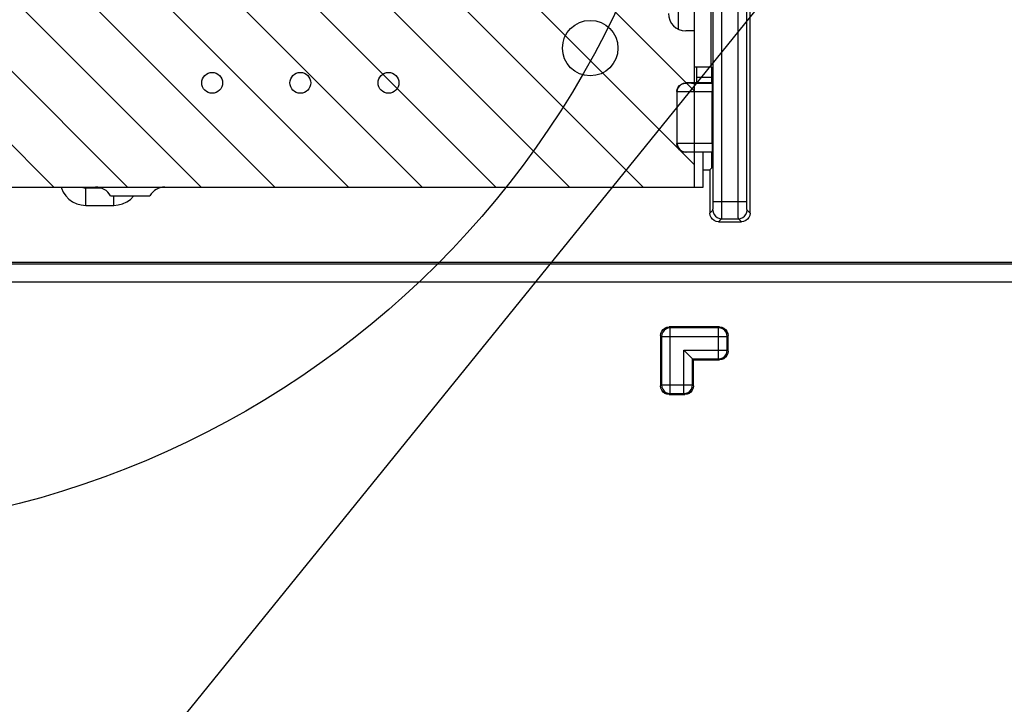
# Model space of a CAD drawing. Extents: x 28 to 410, y 32 to 287.
# Tile 73 of 78: x 314 to 333, y 200 to 213. Entities that reach past the tile are written whole.
import ezdxf

# ---------------------------------------------------------------- set-up
doc = ezdxf.new("R2010")
doc.units = 0
doc.header["$LTSCALE"] = 23.1
doc.layers.get('0').update_dxf_attribs({"linetype": 'CONTINUOUS'})
for name, color, linetype in [('ALL_AXIS', 7, 'CONTINUOUS'), ('ALL_FEATURES', 7, 'CONTINUOUS'), ('ALL_NOTE', 7, 'CONTINUOUS')]:
    doc.layers.add(name, color=color, linetype=linetype)

msp = doc.modelspace()

# ---------------------------------------------------------------- linework, layer by layer
at = {"color": 2, "linetype": 'CONTINUOUS'}
for p, q in [((316.083, 209.601), (293.417, 232.268)), ((317.497, 209.601), (294.831, 232.268)), ((318.912, 209.601), (296.245, 232.268)), ((320.326, 209.601), (297.659, 232.268)), ((321.74, 209.601), (299.073, 232.268)), ((323.154, 209.601), (300.488, 232.268)), ((324.569, 209.601), (301.902, 232.268)), ((325.983, 209.601), (303.316, 232.268)), ((326.969, 210.029), (304.73, 232.268)), ((326.969, 211.444), (306.145, 232.268)), ((314.669, 209.601), (293.302, 230.968))]:
    msp.add_line(p, q, dxfattribs=at)
at = {"color": 7, "linetype": 'CONTINUOUS'}
for p, q in [((326.969, 209.601), (326.969, 228.601)), ((292.635, 209.601), (326.969, 209.601))]:
    msp.add_line(p, q, dxfattribs=at)
at = {"color": 2, "linetype": 'CONTINUOUS'}
msp.add_circle((309.616, 220.525), 17.552, dxfattribs=at)
at = {"layer": 'ALL_AXIS', "color": 7, "linetype": 'CONTINUOUS'}
for p, q in [((326.969, 212.601), (326.802, 212.601)), ((326.969, 211.601), (326.969, 212.601)), ((327.135, 209.601), (327.135, 210.268)), ((292.469, 209.601), (315.469, 209.601)), ((316.802, 209.601), (327.135, 209.601)), ((315.757, 209.434), (316.513, 209.434))]:
    msp.add_line(p, q, dxfattribs=at)
for centre, radius in [((324.969, 212.268), 0.533), ((317.709, 211.601), 0.2), ((319.402, 211.601), 0.2), ((321.095, 211.601), 0.2)]:
    msp.add_circle(centre, radius, dxfattribs=at)
for centre, start, end in [((326.802, 212.934), 180, 270), ((315.469, 209.268), 30, 90), ((316.802, 209.268), 90, 150)]:
    msp.add_arc(centre, 0.333, start, end, dxfattribs=at)
at = {"layer": 'ALL_FEATURES', "color": 7, "linetype": 'CONTINUOUS'}
for p, q in [((328.038, 209.101), (328.038, 216.601)), ((327.29, 211.911), (327.29, 216.361)), ((326.969, 211.911), (327.29, 211.911)), ((327.29, 211.911), (327.302, 211.899)), ((327.302, 211.601), (327.302, 211.899)), ((327.302, 211.601), (326.802, 211.601)), ((327.311, 211.592), (327.302, 211.601)), ((326.635, 211.434), (326.635, 210.434)), ((327.313, 210.443), (327.313, 211.426)), ((327.302, 210.268), (326.802, 210.268)), ((327.302, 210.268), (327.311, 210.276)), ((327.302, 209.969), (327.302, 210.268)), ((327.135, 209.934), (327.267, 209.934)), ((327.267, 209.934), (327.302, 209.969)), ((327.267, 209.934), (327.267, 209.101)), ((327.434, 208.934), (327.872, 208.934)), ((333.521, 208.153), (293.749, 208.153)), ((327.451, 206.917), (326.486, 206.917)), ((326.319, 206.75), (326.319, 205.785)), ((327.618, 206.452), (327.618, 206.75)), ((326.951, 206.285), (326.766, 206.47)), ((326.951, 205.785), (326.951, 206.285)), ((326.951, 206.285), (327.451, 206.285)), ((326.486, 205.618), (326.784, 205.618))]:
    msp.add_line(p, q, dxfattribs=at)
at = {"layer": 'ALL_FEATURES', "color": 9, "linetype": 'CONTINUOUS'}
for p, q in [((327.328, 209.326), (327.328, 215.346)), ((327.495, 209.326), (327.495, 215.346)), ((327.811, 209.326), (327.811, 215.346)), ((327.977, 209.326), (327.977, 215.346)), ((326.656, 214.565), (326.656, 212.637)), ((326.808, 211.595), (326.802, 211.601)), ((326.974, 210.276), (326.974, 211.592)), ((327.311, 211.592), (326.974, 211.592)), ((327.015, 211.712), (327.302, 211.712)), ((326.641, 211.428), (326.635, 211.434)), ((326.641, 210.44), (326.641, 211.428)), ((327.313, 211.426), (326.974, 211.426)), ((326.635, 210.434), (326.641, 210.44)), ((326.974, 210.443), (327.313, 210.443)), ((326.802, 210.268), (326.808, 210.274)), ((326.974, 210.276), (327.311, 210.276)), ((315.299, 209.598), (315.284, 209.583)), ((315.284, 209.25), (315.284, 209.583)), ((315.284, 209.583), (315.57, 209.583)), ((315.819, 209.25), (315.819, 209.434)), ((327.328, 209.326), (327.977, 209.326)), ((315.284, 209.25), (315.819, 209.25)), ((327.267, 209.101), (327.325, 209.159)), ((328.038, 209.101), (327.98, 209.159)), ((327.434, 208.934), (327.492, 208.993)), ((327.492, 208.993), (327.813, 208.993)), ((327.872, 208.934), (327.813, 208.993)), ((333.486, 208.118), (293.785, 208.118)), ((293.452, 207.785), (333.818, 207.785)), ((326.504, 206.899), (326.486, 206.917)), ((326.504, 205.637), (326.504, 206.899)), ((327.433, 206.899), (326.504, 206.899)), ((327.433, 206.899), (327.451, 206.917)), ((327.433, 206.303), (327.433, 206.899)), ((326.337, 206.732), (326.319, 206.75)), ((326.337, 206.732), (326.337, 205.803)), ((326.337, 206.732), (327.6, 206.732)), ((327.6, 206.732), (327.618, 206.75)), ((327.6, 206.47), (327.6, 206.732)), ((326.766, 205.637), (326.766, 206.47)), ((326.766, 206.47), (327.6, 206.47)), ((327.6, 206.47), (327.618, 206.452)), ((326.933, 205.803), (326.933, 206.303)), ((326.933, 206.303), (327.433, 206.303)), ((327.433, 206.303), (327.451, 206.285)), ((326.337, 205.803), (326.319, 205.785)), ((326.337, 205.803), (326.933, 205.803)), ((326.933, 205.803), (326.951, 205.785)), ((326.504, 205.637), (326.486, 205.618)), ((326.504, 205.637), (326.766, 205.637)), ((326.766, 205.637), (326.784, 205.618))]:
    msp.add_line(p, q, dxfattribs=at)
at = {"layer": 'ALL_FEATURES', "color": 3, "linetype": 'CONTINUOUS'}
msp.add_line((327.015, 211.601), (327.015, 211.911), dxfattribs=at)
at = {"layer": 'ALL_FEATURES', "color": 7, "linetype": 'CONTINUOUS'}
for points in [[(326.635, 211.434), (326.641, 211.477), (326.658, 211.518), (326.684, 211.552), (326.719, 211.579), (326.759, 211.595), (326.802, 211.601)], [(327.311, 211.592), (327.311, 211.586), (327.312, 211.569), (327.313, 211.542), (327.313, 211.508), (327.313, 211.468), (327.313, 211.426)], [(327.313, 210.443), (327.313, 210.4), (327.313, 210.361), (327.313, 210.326), (327.312, 210.3), (327.311, 210.283), (327.311, 210.276)], [(326.802, 210.268), (326.759, 210.273), (326.719, 210.29), (326.684, 210.316), (326.658, 210.351), (326.641, 210.391), (326.635, 210.434)], [(327.434, 208.934), (327.39, 208.94), (327.35, 208.957), (327.316, 208.983), (327.289, 209.018), (327.273, 209.058), (327.267, 209.101)], [(328.038, 209.101), (328.033, 209.058), (328.016, 209.018), (327.99, 208.983), (327.955, 208.957), (327.915, 208.94), (327.872, 208.934)], [(326.319, 206.75), (326.325, 206.793), (326.342, 206.834), (326.368, 206.868), (326.403, 206.895), (326.443, 206.911), (326.486, 206.917)], [(327.451, 206.917), (327.494, 206.911), (327.534, 206.895), (327.569, 206.868), (327.595, 206.834), (327.612, 206.793), (327.618, 206.75)], [(327.618, 206.452), (327.612, 206.409), (327.595, 206.368), (327.569, 206.334), (327.534, 206.307), (327.494, 206.291), (327.451, 206.285)], [(326.486, 205.618), (326.443, 205.624), (326.403, 205.641), (326.368, 205.667), (326.342, 205.702), (326.325, 205.742), (326.319, 205.785)], [(326.951, 205.785), (326.945, 205.742), (326.929, 205.702), (326.902, 205.667), (326.868, 205.641), (326.828, 205.624), (326.784, 205.618)]]:
    msp.add_lwpolyline(points, dxfattribs=at)
at = {"layer": 'ALL_FEATURES', "color": 9, "linetype": 'CONTINUOUS'}
for points in [[(326.641, 211.428), (326.647, 211.472), (326.663, 211.512), (326.69, 211.546), (326.724, 211.573), (326.765, 211.589), (326.808, 211.595)], [(326.974, 211.592), (326.943, 211.592), (326.912, 211.592), (326.884, 211.593), (326.859, 211.593), (326.839, 211.593), (326.823, 211.594), (326.812, 211.594), (326.808, 211.595)], [(326.974, 211.426), (326.911, 211.426), (326.85, 211.426), (326.794, 211.426), (326.744, 211.426), (326.703, 211.427), (326.671, 211.427), (326.65, 211.428), (326.641, 211.428)], [(326.641, 210.44), (326.648, 210.441), (326.667, 210.441), (326.697, 210.442), (326.737, 210.442), (326.786, 210.443), (326.842, 210.443), (326.905, 210.443), (326.974, 210.443)], [(326.641, 210.44), (326.647, 210.397), (326.663, 210.357), (326.69, 210.322), (326.724, 210.296), (326.765, 210.279), (326.808, 210.274)], [(326.808, 210.274), (326.811, 210.274), (326.821, 210.275), (326.836, 210.275), (326.856, 210.276), (326.88, 210.276), (326.908, 210.276), (326.94, 210.276), (326.974, 210.276)], [(314.809, 209.601), (314.814, 209.58), (314.85, 209.502), (314.899, 209.431), (314.96, 209.37), (315.03, 209.32), (315.109, 209.282), (315.195, 209.258), (315.284, 209.25)], [(315.211, 209.601), (315.226, 209.594), (315.254, 209.586), (315.284, 209.583)], [(315.819, 209.25), (315.907, 209.258), (315.99, 209.28), (316.068, 209.316), (316.139, 209.365), (316.2, 209.426), (316.206, 209.434)], [(327.325, 209.159), (327.326, 209.163), (327.326, 209.173), (327.327, 209.188), (327.327, 209.208), (327.328, 209.233), (327.328, 209.261), (327.328, 209.292), (327.328, 209.326)], [(327.492, 208.993), (327.492, 209), (327.493, 209.019), (327.493, 209.05), (327.494, 209.091), (327.494, 209.139), (327.495, 209.196), (327.495, 209.259), (327.495, 209.326)], [(327.813, 208.993), (327.813, 209), (327.812, 209.019), (327.812, 209.049), (327.811, 209.089), (327.811, 209.137), (327.811, 209.193), (327.811, 209.257), (327.811, 209.326)], [(327.98, 209.159), (327.98, 209.163), (327.979, 209.172), (327.978, 209.187), (327.978, 209.207), (327.978, 209.232), (327.977, 209.259), (327.977, 209.291), (327.977, 209.326)], [(327.325, 209.159), (327.331, 209.116), (327.348, 209.076), (327.374, 209.041), (327.409, 209.015), (327.449, 208.998), (327.492, 208.993)], [(327.813, 208.993), (327.857, 208.998), (327.897, 209.015), (327.931, 209.041), (327.958, 209.076), (327.974, 209.116), (327.98, 209.159)], [(326.504, 206.899), (326.461, 206.893), (326.421, 206.876), (326.386, 206.85), (326.36, 206.815), (326.343, 206.775), (326.337, 206.732)], [(327.6, 206.732), (327.594, 206.775), (327.577, 206.816), (327.551, 206.85), (327.516, 206.877), (327.476, 206.893), (327.433, 206.899)], [(327.433, 206.303), (327.476, 206.309), (327.516, 206.326), (327.551, 206.352), (327.577, 206.387), (327.594, 206.427), (327.6, 206.47)], [(326.337, 205.803), (326.343, 205.76), (326.36, 205.72), (326.386, 205.685), (326.421, 205.659), (326.461, 205.642), (326.504, 205.637)], [(326.766, 205.637), (326.81, 205.642), (326.85, 205.659), (326.884, 205.685), (326.911, 205.72), (326.927, 205.76), (326.933, 205.803)]]:
    msp.add_lwpolyline(points, dxfattribs=at)
at = {"layer": 'ALL_NOTE', "color": 2, "linetype": 'CONTINUOUS'}
msp.add_line((293.291, 169.978), (339.366, 226.845), dxfattribs=at)

doc.saveas('drawing.dxf')
